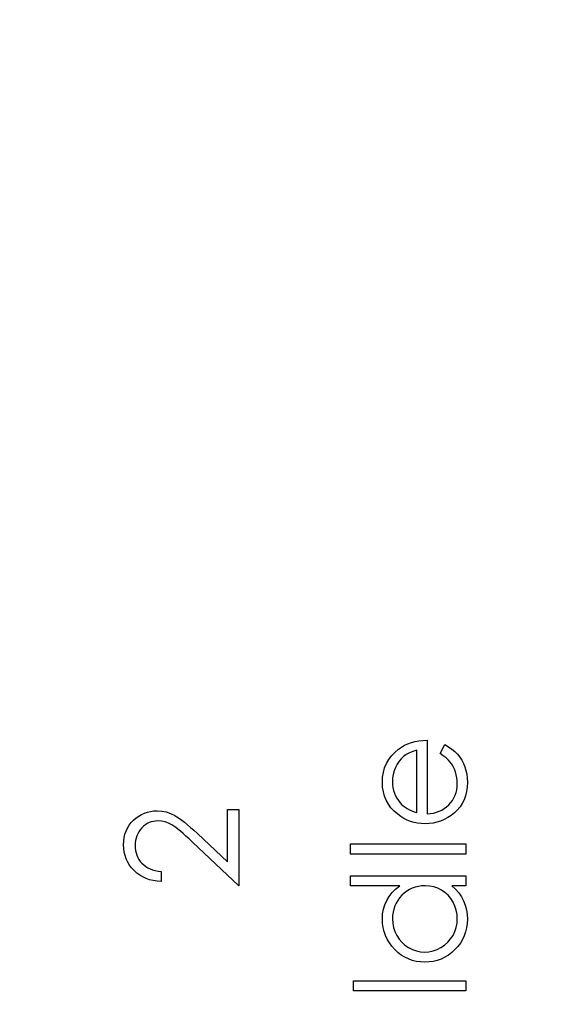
# Model space of a CAD drawing. Header units: inches. Extents: x 0.1 to 87.3, y 0.1 to 33.9.
# Tile 106 of 174: x 42.7 to 43.3, y 18.3 to 19.4. Entities that reach past the tile are written whole.
import ezdxf

# ---------------------------------------------------------------- set-up
doc = ezdxf.new("R2010")
doc.units = ezdxf.units.IN
doc.header["$MEASUREMENT"] = 0
doc.layers.add('DIMENSIONS', color=171, linetype='Continuous')
doc.styles.add('SLDTEXTSTYLE0', font='TXT', dxfattribs={"width": 0.75})
doc.dimstyles.new('SLDDIMSTYLE7', dxfattribs={"dimtxt": 0.125, "dimasz": 0.13, "dimexe": 0, "dimexo": 0.0625, "dimgap": 0.03125, "dimtad": 0, "dimtih": 1, "dimtoh": 1, "dimdec": 1, "dimrnd": 1e-09, "dimzin": 12, "dimdsep": 46, "dimtxsty": 'SLDTEXTSTYLE0', "dimsah": 1, "dimcen": 0.09, "dimadec": 0, "dimazin": 3, "dimtfac": 1, "dimtdec": 1, "dimtofl": 0, "dimtmove": 0, "dimatfit": 3, "dimfxl": 1, "dimfrac": 2, "dimtolj": 1, "dimtzin": 12, "dimarcsym": 0})

# ---------------------------------------------------------------- blocks, each defined once
blk = doc.blocks.new('_D_10')
at = {"layer": 'DIMENSIONS'}
for p, q in [((2.8197, 20.8042), (2.8197, 14.5427)), ((48.3846, 20.3884), (48.3846, 14.5427)), ((2.8197, 14.6677), (27.4208, 14.6677)), ((48.3846, 14.6677), (27.7909, 14.6677))]:
    blk.add_line(p, q, dxfattribs=at)
for centre, start, end in [((27.6426, 14.655), 153.4349, 206.5651), ((27.569, 14.655), 333.4349, 26.5651)]:
    blk.add_arc(centre, 0.2219, start, end, dxfattribs=at)
for points in [[(2.8197, 14.6677), (2.9497, 14.6477), (2.9497, 14.6877)], [(48.3846, 14.6677), (48.2546, 14.6877), (48.2546, 14.6477)]]:
    blk.add_solid(points, dxfattribs=at)
at = {"layer": 'DIMENSIONS', "insert": (27.4442, 14.7169), "char_height": 0.125, "attachment_point": 1, "style": 'SLDTEXTSTYLE0'}
blk.add_mtext('45.6', dxfattribs=at)

msp = doc.modelspace()

# ---------------------------------------------------------------- linework, layer by layer
at = {"color": 7, "linetype": 'Continuous', "flags": 128}
for points in [[(43.15595, 18.60896), (43.16118, 18.61892), (43.16118, 18.61892), (43.16536, 18.61647), (43.16911, 18.61384), (43.17244, 18.61104), (43.17535, 18.60803), (43.1779, 18.60485), (43.18011, 18.6015), (43.18201, 18.59792), (43.18356, 18.59416), (43.18479, 18.59018), (43.18569, 18.58595), (43.18622, 18.58146), (43.18639, 18.57673), (43.18639, 18.57673), (43.18617, 18.57147), (43.18549, 18.56652), (43.18436, 18.56186), (43.18279, 18.55748), (43.18076, 18.55342), (43.17828, 18.54964), (43.17535, 18.54613), (43.17197, 18.54295), (43.16831, 18.5401), (43.16453, 18.53762), (43.16062, 18.53554), (43.15662, 18.53384), (43.15246, 18.53249), (43.14823, 18.53153), (43.14385, 18.53098), (43.13937, 18.53078), (43.13937, 18.53078), (43.13516, 18.53096), (43.13105, 18.53143), (43.12707, 18.53226), (43.12319, 18.53341), (43.11943, 18.53489), (43.1158, 18.53669), (43.11227, 18.53885), (43.10887, 18.5413), (43.10887, 18.5413), (43.10489, 18.54478), (43.10143, 18.54854), (43.0985, 18.55257), (43.0961, 18.5569), (43.09424, 18.56151), (43.09292, 18.56639), (43.09212, 18.57155), (43.09184, 18.57701), (43.09184, 18.57701), (43.09212, 18.58262), (43.09297, 18.58795), (43.09437, 18.59298), (43.09635, 18.59772), (43.09885, 18.60217), (43.10196, 18.60633), (43.10561, 18.61021), (43.10982, 18.61379), (43.10982, 18.61379), (43.1131, 18.6161), (43.11655, 18.61807), (43.12024, 18.61978), (43.12409, 18.62115), (43.12815, 18.62226), (43.1324, 18.62306), (43.13686, 18.62353), (43.14152, 18.62373), (43.14152, 18.62373), (43.14152, 18.542), (43.14152, 18.542), (43.14512, 18.54223), (43.14858, 18.54273), (43.15186, 18.54353), (43.15497, 18.54463), (43.1579, 18.54598), (43.16067, 18.54764), (43.16328, 18.54959), (43.16573, 18.55182), (43.16794, 18.55427), (43.16986, 18.55685), (43.17149, 18.55958), (43.17282, 18.56246), (43.17385, 18.56546), (43.17457, 18.56862), (43.17502, 18.5719), (43.17517, 18.57533), (43.17517, 18.57533), (43.17505, 18.57869), (43.17465, 18.58197), (43.17397, 18.58522), (43.17302, 18.58843), (43.17187, 18.59151), (43.17054, 18.59434), (43.16904, 18.59691), (43.16736, 18.59927), (43.16533, 18.60155), (43.16275, 18.60393), (43.15962, 18.6064), (43.15594, 18.60896)], [(43.1303, 18.61251), (43.12587, 18.61119), (43.12194, 18.60956), (43.11843, 18.60768), (43.11543, 18.60553), (43.11277, 18.60307), (43.11042, 18.60022), (43.10829, 18.59701), (43.10646, 18.59343), (43.10499, 18.58963), (43.10391, 18.5857), (43.10328, 18.58169), (43.10306, 18.57758), (43.10306, 18.57758), (43.10318, 18.57423), (43.10358, 18.57097), (43.10426, 18.56784), (43.10521, 18.56486), (43.10641, 18.56196), (43.10787, 18.5592), (43.10962, 18.55657), (43.11162, 18.55405), (43.11162, 18.55405), (43.11327, 18.55229), (43.11513, 18.55067), (43.11716, 18.54914), (43.11941, 18.54774), (43.12184, 18.54643), (43.12447, 18.54523), (43.12727, 18.54416), (43.1303, 18.54318), (43.1303, 18.54318), (43.1303, 18.61251)], [(42.84574, 18.4779), (42.84574, 18.46668), (42.84574, 18.46668), (42.84128, 18.46698), (42.83702, 18.46763), (42.83299, 18.46861), (42.82914, 18.46996), (42.82551, 18.47164), (42.82205, 18.47367), (42.81882, 18.47605), (42.81579, 18.47878), (42.81304, 18.48176), (42.81066, 18.48494), (42.80865, 18.48827), (42.807, 18.49175), (42.80572, 18.49543), (42.8048, 18.49926), (42.80425, 18.50326), (42.80407, 18.50745), (42.80407, 18.50745), (42.80425, 18.51155), (42.80477, 18.51548), (42.80562, 18.51919), (42.80685, 18.52272), (42.8084, 18.52603), (42.81031, 18.52913), (42.81254, 18.53206), (42.81514, 18.53477), (42.81797, 18.53722), (42.82092, 18.53932), (42.824, 18.54113), (42.82721, 18.5426), (42.83051, 18.54373), (42.83397, 18.54456), (42.83753, 18.54503), (42.84123, 18.54521), (42.84123, 18.54521), (42.84644, 18.54488), (42.85147, 18.5439), (42.85633, 18.5423), (42.86104, 18.54002), (42.86344, 18.53857), (42.86607, 18.53682), (42.8689, 18.53477), (42.87193, 18.53241), (42.87516, 18.52973), (42.87859, 18.52678), (42.88222, 18.5235), (42.88608, 18.51992), (42.88608, 18.51992), (42.91946, 18.48864), (42.91946, 18.48864), (42.91946, 18.54681), (42.91946, 18.54681), (42.93228, 18.54681), (42.93228, 18.54681), (42.93228, 18.46187), (42.93228, 18.46187), (42.88054, 18.51035), (42.88054, 18.51035), (42.87684, 18.51388), (42.87338, 18.51709), (42.87018, 18.51997), (42.86722, 18.52252), (42.86449, 18.52475), (42.86204, 18.52668), (42.85981, 18.52825), (42.85783, 18.52953), (42.85408, 18.53148), (42.85022, 18.53289), (42.84629, 18.53371), (42.84223, 18.53399), (42.84223, 18.53399), (42.83968, 18.53386), (42.83723, 18.53349), (42.83487, 18.53289), (42.83259, 18.53204), (42.83039, 18.53091), (42.82831, 18.52956), (42.82631, 18.52798), (42.82438, 18.52613), (42.82263, 18.5241), (42.8211, 18.52197), (42.81982, 18.51974), (42.81877, 18.51739), (42.81794, 18.51491), (42.81737, 18.51235), (42.81702, 18.50967), (42.81689, 18.50687), (42.81689, 18.50687), (42.81702, 18.50394), (42.81737, 18.50114), (42.81794, 18.49846), (42.8188, 18.4959), (42.81985, 18.49347), (42.82115, 18.49117), (42.82268, 18.48899), (42.82445, 18.48694), (42.82646, 18.48506), (42.82864, 18.48341), (42.83102, 18.48196), (42.83357, 18.4807), (42.83632, 18.47968), (42.83928, 18.47888), (42.84241, 18.47827), (42.84574, 18.4779)], [(43.05658, 18.49713), (43.05658, 18.50835), (43.05658, 18.50835), (43.18479, 18.50835), (43.18479, 18.50835), (43.18479, 18.49713), (43.18479, 18.49713), (43.05658, 18.49713)], [(43.05658, 18.47309), (43.18479, 18.47309), (43.18479, 18.47309), (43.18479, 18.46187), (43.18479, 18.46187), (43.16899, 18.46187), (43.16899, 18.46187), (43.17319, 18.45799), (43.17683, 18.45391), (43.17981, 18.44955), (43.18221, 18.445), (43.18404, 18.44021), (43.18534, 18.43523), (43.18614, 18.43), (43.18639, 18.42456), (43.18639, 18.42456), (43.18617, 18.41973), (43.18551, 18.41507), (43.18444, 18.41059), (43.18294, 18.40628), (43.18098, 18.40218), (43.1786, 18.39822), (43.1758, 18.39447), (43.17254, 18.39088), (43.16899, 18.3876), (43.16526, 18.38478), (43.16133, 18.3824), (43.15719, 18.38042), (43.15289, 18.37889), (43.14841, 18.37781), (43.14372, 18.37716), (43.13886, 18.37694), (43.13886, 18.37694), (43.13411, 18.37716), (43.1295, 18.37781), (43.12509, 18.37892), (43.12084, 18.38047), (43.11678, 18.38245), (43.1129, 18.38485), (43.10917, 18.3877), (43.10564, 18.39101), (43.10241, 18.39462), (43.0996, 18.39842), (43.09722, 18.40238), (43.0953, 18.40653), (43.09377, 18.41087), (43.09269, 18.41537), (43.09206, 18.42006), (43.09184, 18.42491), (43.09184, 18.42491), (43.09214, 18.4305), (43.09304, 18.43581), (43.09454, 18.44084), (43.09665, 18.4456), (43.09938, 18.45008), (43.10268, 18.45431), (43.10661, 18.45822), (43.11112, 18.46187), (43.11112, 18.46187), (43.05658, 18.46187), (43.05658, 18.46187), (43.05658, 18.47309)], [(43.10306, 18.42506), (43.10336, 18.42016), (43.10423, 18.41545), (43.10571, 18.41094), (43.10777, 18.40661), (43.11037, 18.4026), (43.11342, 18.39902), (43.11698, 18.39587), (43.12099, 18.39314), (43.12529, 18.39096), (43.12975, 18.38941), (43.13431, 18.38846), (43.13899, 18.38816), (43.13899, 18.38816), (43.14365, 18.38848), (43.1482, 18.38941), (43.15264, 18.39099), (43.15699, 18.39319), (43.16105, 18.39594), (43.16466, 18.3991), (43.16776, 18.4027), (43.17039, 18.40674), (43.17249, 18.41107), (43.17397, 18.41555), (43.17487, 18.42018), (43.17517, 18.42496), (43.17517, 18.42496), (43.17487, 18.42982), (43.174, 18.43455), (43.17249, 18.43914), (43.17042, 18.44359), (43.16784, 18.44773), (43.16483, 18.45138), (43.16143, 18.45449), (43.15757, 18.45712), (43.15339, 18.45919), (43.14896, 18.4607), (43.14427, 18.46157), (43.13932, 18.46187), (43.13932, 18.46187), (43.13553, 18.4617), (43.1319, 18.4612), (43.12842, 18.46037), (43.12512, 18.45922), (43.12196, 18.45772), (43.11896, 18.45589), (43.11613, 18.45374), (43.11345, 18.45123), (43.11102, 18.4485), (43.10889, 18.44562), (43.10711, 18.44257), (43.10566, 18.43939), (43.10451, 18.43603), (43.10371, 18.43253), (43.10321, 18.42887), (43.10306, 18.42506)], [(43.05979, 18.34489), (43.05979, 18.3561), (43.05979, 18.3561), (43.18479, 18.3561), (43.18479, 18.3561), (43.18479, 18.34489), (43.18479, 18.34489), (43.05979, 18.34489)]]:
    msp.add_lwpolyline(points, dxfattribs=at)

# ---------------------------------------------------------------- dimensions: what is measured, and where the dimension line sits
at = {"layer": 'DIMENSIONS'}
dim = msp.add_linear_dim(base=(2.81968, 14.66772), p1=(48.38457, 20.43835), p2=(2.81968, 20.85419), angle=0, text='(<>)', dimstyle='SLDDIMSTYLE7', dxfattribs=at)
dim.commit()
dim.dimension.update_dxf_attribs({"geometry": '_D_10', "text_midpoint": (27.60583, 14.66772), "dimtype": 160})

doc.saveas('drawing.dxf')
